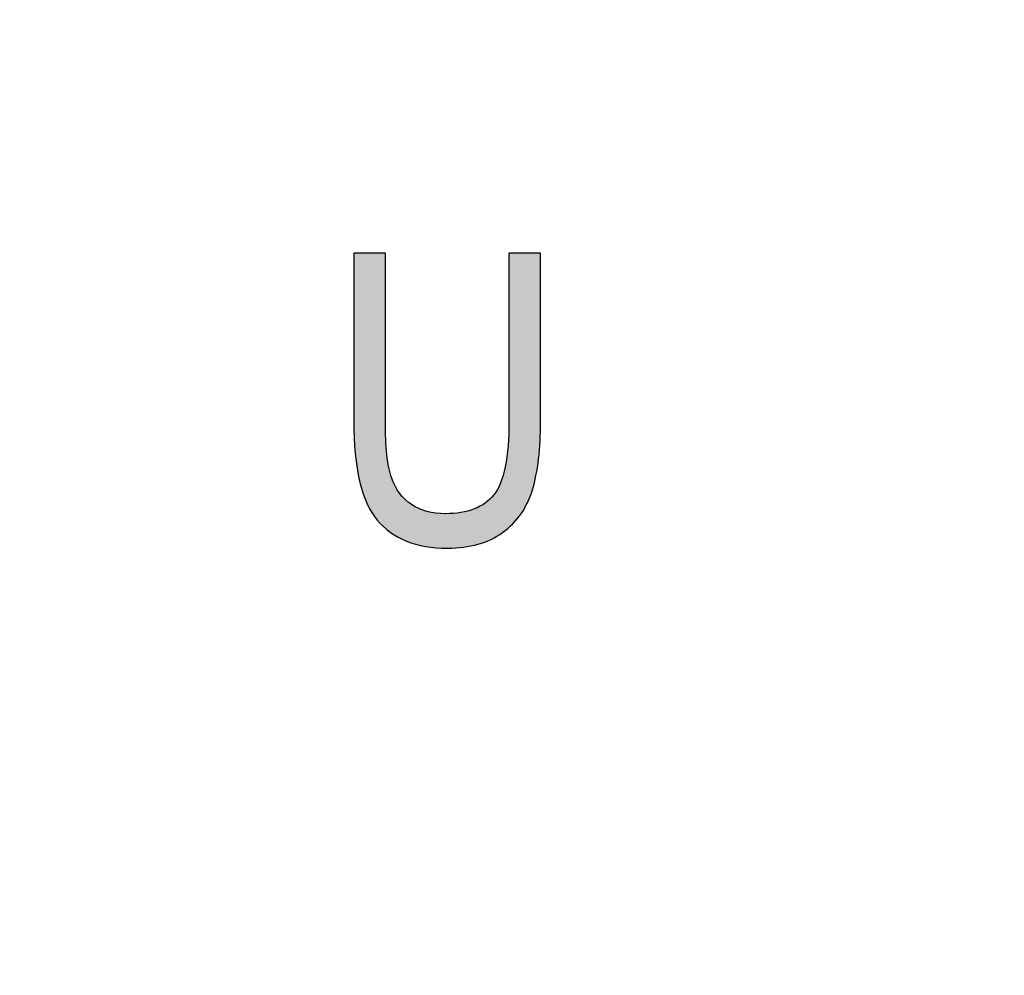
# Model space of a CAD drawing. Header units: millimetres. Extents: x -296 to 295, y -209 to 209.
# Tile 40 of 140: x -233.68 to -229.4, y 25.65 to 29.81. Entities that reach past the tile are written whole.
import ezdxf

# ---------------------------------------------------------------- set-up
doc = ezdxf.new("R2010")
doc.units = ezdxf.units.MM
doc.header["$MEASUREMENT"] = 0
doc.layers.add('layer 1', color=7, linetype='Continuous')

msp = doc.modelspace()

# ---------------------------------------------------------------- hatches: boundary and pattern name
at = {"layer": 'layer 1'}
h = msp.add_hatch(color=250, dxfattribs=at)
edge = h.paths.add_edge_path()
edge.add_spline(control_points=[(-231.552, 28.7903), (-231.552, 28.7903), (-231.4144, 28.7903), (-231.4144, 28.7903), (-231.4144, 28.7903), (-231.4144, 28.0609), (-231.4144, 28.0609), (-231.4144, 27.9386), (-231.4262, 27.838), (-231.45, 27.7598), (-231.4738, 27.6813), (-231.517, 27.6196), (-231.5799, 27.574), (-231.6425, 27.5288), (-231.7225, 27.5061), (-231.8192, 27.5061), (-231.9556, 27.5061), (-232.0577, 27.547), (-232.1256, 27.6284), (-232.1935, 27.7099), (-232.2276, 27.8542), (-232.2276, 28.0609), (-232.2276, 28.0609), (-232.2276, 28.7903), (-232.2276, 28.7903), (-232.2276, 28.7903), (-232.09, 28.7903), (-232.09, 28.7903), (-232.09, 28.7903), (-232.09, 28.0612), (-232.09, 28.0612), (-232.09, 27.9468), (-232.0812, 27.8639), (-232.0635, 27.8131), (-232.0456, 27.7619), (-232.0165, 27.7228), (-231.9762, 27.696), (-231.9359, 27.6693), (-231.8868, 27.6561), (-231.8292, 27.6561), (-231.7319, 27.6561), (-231.6614, 27.6837), (-231.6176, 27.7387), (-231.5738, 27.7939), (-231.552, 27.9015), (-231.552, 28.0612), (-231.552, 28.0612), (-231.552, 28.7903), (-231.552, 28.7903)], knot_values=[0, 0, 0, 0, 0.0625, 0.0625, 0.0625, 0.125, 0.125, 0.125, 0.1875, 0.1875, 0.1875, 0.25, 0.25, 0.25, 0.3125, 0.3125, 0.3125, 0.375, 0.375, 0.375, 0.4375, 0.4375, 0.4375, 0.5, 0.5, 0.5, 0.5625, 0.5625, 0.5625, 0.625, 0.625, 0.625, 0.6875, 0.6875, 0.6875, 0.75, 0.75, 0.75, 0.8125, 0.8125, 0.8125, 0.875, 0.875, 0.875, 0.9375, 0.9375, 0.9375, 1, 1, 1, 1], degree=3, periodic=1)
h = msp.add_hatch(color=250, dxfattribs=at)
edge = h.paths.add_edge_path()
edge.add_spline(control_points=[(-231.552, 28.7903), (-231.552, 28.7903), (-231.4144, 28.7903), (-231.4144, 28.7903), (-231.4144, 28.7903), (-231.4144, 28.0609), (-231.4144, 28.0609), (-231.4144, 27.9386), (-231.4262, 27.838), (-231.45, 27.7598), (-231.4738, 27.6813), (-231.517, 27.6196), (-231.5799, 27.574), (-231.6425, 27.5288), (-231.7225, 27.5061), (-231.8192, 27.5061), (-231.9556, 27.5061), (-232.0577, 27.547), (-232.1256, 27.6284), (-232.1935, 27.7099), (-232.2276, 27.8542), (-232.2276, 28.0609), (-232.2276, 28.0609), (-232.2276, 28.7903), (-232.2276, 28.7903), (-232.2276, 28.7903), (-232.09, 28.7903), (-232.09, 28.7903), (-232.09, 28.7903), (-232.09, 28.0612), (-232.09, 28.0612), (-232.09, 27.9468), (-232.0812, 27.8639), (-232.0635, 27.8131), (-232.0456, 27.7619), (-232.0165, 27.7228), (-231.9762, 27.696), (-231.9359, 27.6693), (-231.8868, 27.6561), (-231.8292, 27.6561), (-231.7319, 27.6561), (-231.6614, 27.6837), (-231.6176, 27.7387), (-231.5738, 27.7939), (-231.552, 27.9015), (-231.552, 28.0612), (-231.552, 28.0612), (-231.552, 28.7903), (-231.552, 28.7903)], knot_values=[0, 0, 0, 0, 0.0625, 0.0625, 0.0625, 0.125, 0.125, 0.125, 0.1875, 0.1875, 0.1875, 0.25, 0.25, 0.25, 0.3125, 0.3125, 0.3125, 0.375, 0.375, 0.375, 0.4375, 0.4375, 0.4375, 0.5, 0.5, 0.5, 0.5625, 0.5625, 0.5625, 0.625, 0.625, 0.625, 0.6875, 0.6875, 0.6875, 0.75, 0.75, 0.75, 0.8125, 0.8125, 0.8125, 0.875, 0.875, 0.875, 0.9375, 0.9375, 0.9375, 1, 1, 1, 1], degree=3, periodic=1)
h = msp.add_hatch(color=250, dxfattribs=at)
edge = h.paths.add_edge_path()
edge.add_spline(control_points=[(-231.552, 28.7903), (-231.552, 28.7903), (-231.4144, 28.7903), (-231.4144, 28.7903), (-231.4144, 28.7903), (-231.4144, 28.0609), (-231.4144, 28.0609), (-231.4144, 27.9386), (-231.4262, 27.838), (-231.45, 27.7598), (-231.4738, 27.6813), (-231.517, 27.6196), (-231.5799, 27.574), (-231.6425, 27.5288), (-231.7225, 27.5061), (-231.8192, 27.5061), (-231.9556, 27.5061), (-232.0577, 27.547), (-232.1256, 27.6284), (-232.1935, 27.7099), (-232.2276, 27.8542), (-232.2276, 28.0609), (-232.2276, 28.0609), (-232.2276, 28.7903), (-232.2276, 28.7903), (-232.2276, 28.7903), (-232.09, 28.7903), (-232.09, 28.7903), (-232.09, 28.7903), (-232.09, 28.0612), (-232.09, 28.0612), (-232.09, 27.9468), (-232.0812, 27.8639), (-232.0635, 27.8131), (-232.0456, 27.7619), (-232.0165, 27.7228), (-231.9762, 27.696), (-231.9359, 27.6693), (-231.8868, 27.6561), (-231.8292, 27.6561), (-231.7319, 27.6561), (-231.6614, 27.6837), (-231.6176, 27.7387), (-231.5738, 27.7939), (-231.552, 27.9015), (-231.552, 28.0612), (-231.552, 28.0612), (-231.552, 28.7903), (-231.552, 28.7903)], knot_values=[0, 0, 0, 0, 0.0625, 0.0625, 0.0625, 0.125, 0.125, 0.125, 0.1875, 0.1875, 0.1875, 0.25, 0.25, 0.25, 0.3125, 0.3125, 0.3125, 0.375, 0.375, 0.375, 0.4375, 0.4375, 0.4375, 0.5, 0.5, 0.5, 0.5625, 0.5625, 0.5625, 0.625, 0.625, 0.625, 0.6875, 0.6875, 0.6875, 0.75, 0.75, 0.75, 0.8125, 0.8125, 0.8125, 0.875, 0.875, 0.875, 0.9375, 0.9375, 0.9375, 1, 1, 1, 1], degree=3, periodic=1)
h = msp.add_hatch(color=250, dxfattribs=at)
edge = h.paths.add_edge_path()
edge.add_spline(control_points=[(-231.552, 28.7903), (-231.552, 28.7903), (-231.4144, 28.7903), (-231.4144, 28.7903), (-231.4144, 28.7903), (-231.4144, 28.0609), (-231.4144, 28.0609), (-231.4144, 27.9386), (-231.4262, 27.838), (-231.45, 27.7598), (-231.4738, 27.6813), (-231.517, 27.6196), (-231.5799, 27.574), (-231.6425, 27.5288), (-231.7225, 27.5061), (-231.8192, 27.5061), (-231.9556, 27.5061), (-232.0577, 27.547), (-232.1256, 27.6284), (-232.1935, 27.7099), (-232.2276, 27.8542), (-232.2276, 28.0609), (-232.2276, 28.0609), (-232.2276, 28.7903), (-232.2276, 28.7903), (-232.2276, 28.7903), (-232.09, 28.7903), (-232.09, 28.7903), (-232.09, 28.7903), (-232.09, 28.0612), (-232.09, 28.0612), (-232.09, 27.9468), (-232.0812, 27.8639), (-232.0635, 27.8131), (-232.0456, 27.7619), (-232.0165, 27.7228), (-231.9762, 27.696), (-231.9359, 27.6693), (-231.8868, 27.6561), (-231.8292, 27.6561), (-231.7319, 27.6561), (-231.6614, 27.6837), (-231.6176, 27.7387), (-231.5738, 27.7939), (-231.552, 27.9015), (-231.552, 28.0612), (-231.552, 28.0612), (-231.552, 28.7903), (-231.552, 28.7903)], knot_values=[0, 0, 0, 0, 0.0625, 0.0625, 0.0625, 0.125, 0.125, 0.125, 0.1875, 0.1875, 0.1875, 0.25, 0.25, 0.25, 0.3125, 0.3125, 0.3125, 0.375, 0.375, 0.375, 0.4375, 0.4375, 0.4375, 0.5, 0.5, 0.5, 0.5625, 0.5625, 0.5625, 0.625, 0.625, 0.625, 0.6875, 0.6875, 0.6875, 0.75, 0.75, 0.75, 0.8125, 0.8125, 0.8125, 0.875, 0.875, 0.875, 0.9375, 0.9375, 0.9375, 1, 1, 1, 1], degree=3, periodic=1)

# ---------------------------------------------------------------- linework, layer by layer
at = {"layer": 'layer 1', "color": 1, "lineweight": 0}
msp.add_open_spline([(295.3283, 209.2747), (295.3283, 209.2747), (295.3283, -208.9236), (295.3283, -208.9236), (295.3283, -208.9236), (-296.1944, -208.9236), (-296.1944, -208.9236), (-296.1944, -208.9236), (-296.1944, 209.2747), (-296.1944, 209.2747), (-296.1944, 209.2747), (295.3283, 209.2747), (295.3283, 209.2747)], degree=3, knots=[0, 0, 0, 0, 0.25, 0.25, 0.25, 0.5, 0.5, 0.5, 0.75, 0.75, 0.75, 1, 1, 1, 1], dxfattribs=at)
at = {"layer": 'layer 1', "color": 5, "lineweight": 0}
msp.add_open_spline([(-281.2487, 194.7284), (-281.2487, 194.7284), (-281.2487, -197.0649), (-281.2487, -197.0649), (-281.2487, -197.0649), (283.3586, -197.0649), (283.3586, -197.0649)], degree=3, knots=[0, 0, 0, 0, 0.5, 0.5, 0.5, 1, 1, 1, 1], dxfattribs=at)
at = {"layer": 'layer 1', "color": 250}
msp.add_open_spline([(-231.552, 28.7903), (-231.552, 28.7903), (-231.4144, 28.7903), (-231.4144, 28.7903), (-231.4144, 28.7903), (-231.4144, 28.0609), (-231.4144, 28.0609), (-231.4144, 27.9386), (-231.4262, 27.838), (-231.45, 27.7598), (-231.4738, 27.6813), (-231.517, 27.6196), (-231.5799, 27.574), (-231.6425, 27.5288), (-231.7225, 27.5061), (-231.8192, 27.5061), (-231.9556, 27.5061), (-232.0577, 27.547), (-232.1256, 27.6284), (-232.1935, 27.7099), (-232.2276, 27.8542), (-232.2276, 28.0609), (-232.2276, 28.0609), (-232.2276, 28.7903), (-232.2276, 28.7903), (-232.2276, 28.7903), (-232.09, 28.7903), (-232.09, 28.7903), (-232.09, 28.7903), (-232.09, 28.0612), (-232.09, 28.0612), (-232.09, 27.9468), (-232.0812, 27.8639), (-232.0635, 27.8131), (-232.0456, 27.7619), (-232.0165, 27.7228), (-231.9762, 27.696), (-231.9359, 27.6693), (-231.8868, 27.6561), (-231.8292, 27.6561), (-231.7319, 27.6561), (-231.6614, 27.6837), (-231.6176, 27.7387), (-231.5738, 27.7939), (-231.552, 27.9015), (-231.552, 28.0612), (-231.552, 28.0612), (-231.552, 28.7903), (-231.552, 28.7903)], degree=3, knots=[0, 0, 0, 0, 0.0625, 0.0625, 0.0625, 0.125, 0.125, 0.125, 0.1875, 0.1875, 0.1875, 0.25, 0.25, 0.25, 0.3125, 0.3125, 0.3125, 0.375, 0.375, 0.375, 0.4375, 0.4375, 0.4375, 0.5, 0.5, 0.5, 0.5625, 0.5625, 0.5625, 0.625, 0.625, 0.625, 0.6875, 0.6875, 0.6875, 0.75, 0.75, 0.75, 0.8125, 0.8125, 0.8125, 0.875, 0.875, 0.875, 0.9375, 0.9375, 0.9375, 1, 1, 1, 1], dxfattribs=at)
msp.add_open_spline([(-231.552, 28.7903), (-231.552, 28.7903), (-231.4144, 28.7903), (-231.4144, 28.7903), (-231.4144, 28.7903), (-231.4144, 28.0609), (-231.4144, 28.0609), (-231.4144, 27.9386), (-231.4262, 27.838), (-231.45, 27.7598), (-231.4738, 27.6813), (-231.517, 27.6196), (-231.5799, 27.574), (-231.6425, 27.5288), (-231.7225, 27.5061), (-231.8192, 27.5061), (-231.9556, 27.5061), (-232.0577, 27.547), (-232.1256, 27.6284), (-232.1935, 27.7099), (-232.2276, 27.8542), (-232.2276, 28.0609), (-232.2276, 28.0609), (-232.2276, 28.7903), (-232.2276, 28.7903), (-232.2276, 28.7903), (-232.09, 28.7903), (-232.09, 28.7903), (-232.09, 28.7903), (-232.09, 28.0612), (-232.09, 28.0612), (-232.09, 27.9468), (-232.0812, 27.8639), (-232.0635, 27.8131), (-232.0456, 27.7619), (-232.0165, 27.7228), (-231.9762, 27.696), (-231.9359, 27.6693), (-231.8868, 27.6561), (-231.8292, 27.6561), (-231.7319, 27.6561), (-231.6614, 27.6837), (-231.6176, 27.7387), (-231.5738, 27.7939), (-231.552, 27.9015), (-231.552, 28.0612), (-231.552, 28.0612), (-231.552, 28.7903), (-231.552, 28.7903)], degree=3, knots=[0, 0, 0, 0, 0.0625, 0.0625, 0.0625, 0.125, 0.125, 0.125, 0.1875, 0.1875, 0.1875, 0.25, 0.25, 0.25, 0.3125, 0.3125, 0.3125, 0.375, 0.375, 0.375, 0.4375, 0.4375, 0.4375, 0.5, 0.5, 0.5, 0.5625, 0.5625, 0.5625, 0.625, 0.625, 0.625, 0.6875, 0.6875, 0.6875, 0.75, 0.75, 0.75, 0.8125, 0.8125, 0.8125, 0.875, 0.875, 0.875, 0.9375, 0.9375, 0.9375, 1, 1, 1, 1], dxfattribs=at)
msp.add_open_spline([(-231.552, 28.7903), (-231.552, 28.7903), (-231.4144, 28.7903), (-231.4144, 28.7903), (-231.4144, 28.7903), (-231.4144, 28.0609), (-231.4144, 28.0609), (-231.4144, 27.9386), (-231.4262, 27.838), (-231.45, 27.7598), (-231.4738, 27.6813), (-231.517, 27.6196), (-231.5799, 27.574), (-231.6425, 27.5288), (-231.7225, 27.5061), (-231.8192, 27.5061), (-231.9556, 27.5061), (-232.0577, 27.547), (-232.1256, 27.6284), (-232.1935, 27.7099), (-232.2276, 27.8542), (-232.2276, 28.0609), (-232.2276, 28.0609), (-232.2276, 28.7903), (-232.2276, 28.7903), (-232.2276, 28.7903), (-232.09, 28.7903), (-232.09, 28.7903), (-232.09, 28.7903), (-232.09, 28.0612), (-232.09, 28.0612), (-232.09, 27.9468), (-232.0812, 27.8639), (-232.0635, 27.8131), (-232.0456, 27.7619), (-232.0165, 27.7228), (-231.9762, 27.696), (-231.9359, 27.6693), (-231.8868, 27.6561), (-231.8292, 27.6561), (-231.7319, 27.6561), (-231.6614, 27.6837), (-231.6176, 27.7387), (-231.5738, 27.7939), (-231.552, 27.9015), (-231.552, 28.0612), (-231.552, 28.0612), (-231.552, 28.7903), (-231.552, 28.7903)], degree=3, knots=[0, 0, 0, 0, 0.0625, 0.0625, 0.0625, 0.125, 0.125, 0.125, 0.1875, 0.1875, 0.1875, 0.25, 0.25, 0.25, 0.3125, 0.3125, 0.3125, 0.375, 0.375, 0.375, 0.4375, 0.4375, 0.4375, 0.5, 0.5, 0.5, 0.5625, 0.5625, 0.5625, 0.625, 0.625, 0.625, 0.6875, 0.6875, 0.6875, 0.75, 0.75, 0.75, 0.8125, 0.8125, 0.8125, 0.875, 0.875, 0.875, 0.9375, 0.9375, 0.9375, 1, 1, 1, 1], dxfattribs=at)
msp.add_open_spline([(-231.552, 28.7903), (-231.552, 28.7903), (-231.4144, 28.7903), (-231.4144, 28.7903), (-231.4144, 28.7903), (-231.4144, 28.0609), (-231.4144, 28.0609), (-231.4144, 27.9386), (-231.4262, 27.838), (-231.45, 27.7598), (-231.4738, 27.6813), (-231.517, 27.6196), (-231.5799, 27.574), (-231.6425, 27.5288), (-231.7225, 27.5061), (-231.8192, 27.5061), (-231.9556, 27.5061), (-232.0577, 27.547), (-232.1256, 27.6284), (-232.1935, 27.7099), (-232.2276, 27.8542), (-232.2276, 28.0609), (-232.2276, 28.0609), (-232.2276, 28.7903), (-232.2276, 28.7903), (-232.2276, 28.7903), (-232.09, 28.7903), (-232.09, 28.7903), (-232.09, 28.7903), (-232.09, 28.0612), (-232.09, 28.0612), (-232.09, 27.9468), (-232.0812, 27.8639), (-232.0635, 27.8131), (-232.0456, 27.7619), (-232.0165, 27.7228), (-231.9762, 27.696), (-231.9359, 27.6693), (-231.8868, 27.6561), (-231.8292, 27.6561), (-231.7319, 27.6561), (-231.6614, 27.6837), (-231.6176, 27.7387), (-231.5738, 27.7939), (-231.552, 27.9015), (-231.552, 28.0612), (-231.552, 28.0612), (-231.552, 28.7903), (-231.552, 28.7903)], degree=3, knots=[0, 0, 0, 0, 0.0625, 0.0625, 0.0625, 0.125, 0.125, 0.125, 0.1875, 0.1875, 0.1875, 0.25, 0.25, 0.25, 0.3125, 0.3125, 0.3125, 0.375, 0.375, 0.375, 0.4375, 0.4375, 0.4375, 0.5, 0.5, 0.5, 0.5625, 0.5625, 0.5625, 0.625, 0.625, 0.625, 0.6875, 0.6875, 0.6875, 0.75, 0.75, 0.75, 0.8125, 0.8125, 0.8125, 0.875, 0.875, 0.875, 0.9375, 0.9375, 0.9375, 1, 1, 1, 1], dxfattribs=at)

doc.saveas('drawing.dxf')
